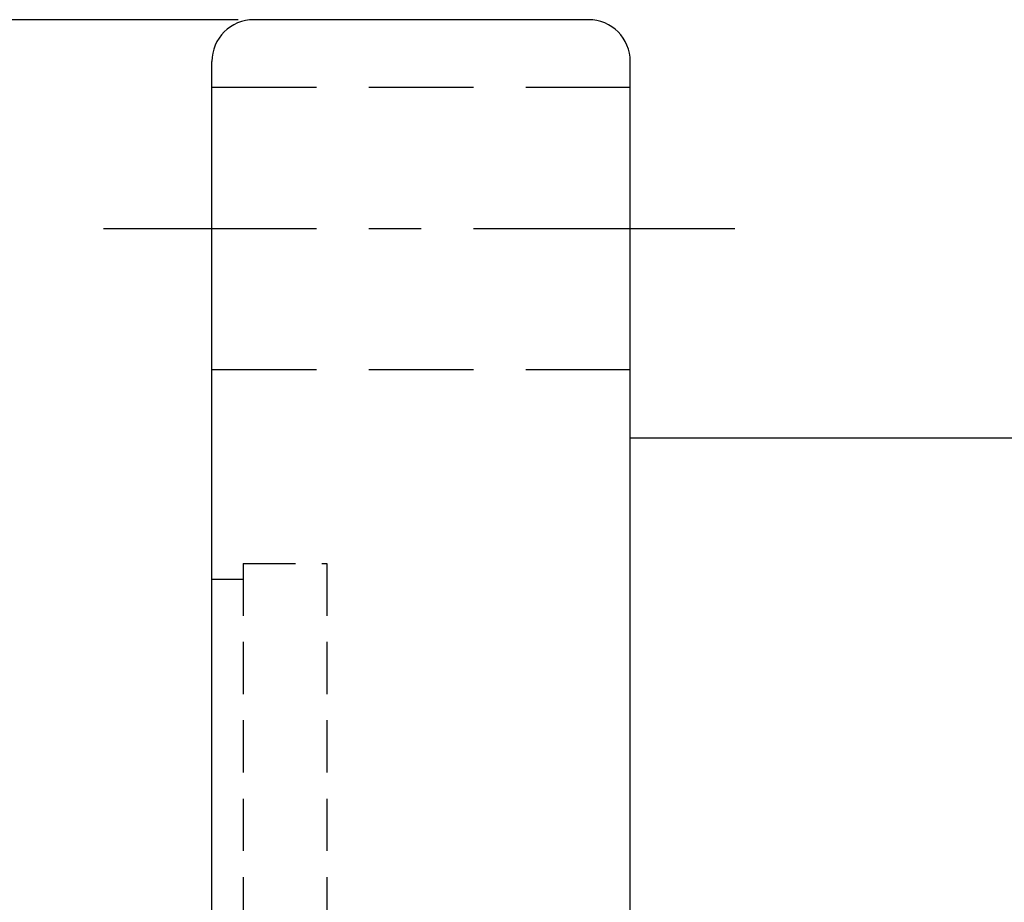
# Model space of a CAD drawing. Extents: x 732 to 1390, y 50 to 540.
# Tile 22 of 40: x 1212 to 1259, y 210 to 252. Entities that reach past the tile are written whole.
import ezdxf

# ---------------------------------------------------------------- set-up
doc = ezdxf.new("R2010")
doc.units = 0
doc.header["$MEASUREMENT"] = 0
for name, pattern in [('CENTER', [2, 1.25, -0.25, 0.25, -0.25]), ('DASHED', [0.75, 0.5, -0.25]), ('HIDDEN', [0.375, 0.25, -0.125])]:
    doc.linetypes.add(name, pattern=pattern)
for name, color, linetype in [('CEN', 1, 'CENTER'), ('DIM', 4, 'CONTINUOUS'), ('HID', 2, 'HIDDEN'), ('OUT', 3, 'CONTINUOUS')]:
    doc.layers.add(name, color=color, linetype=linetype)
doc.styles.add('CHN', font='SIMPLEX.shx', dxfattribs={"width": 0.7, "bigfont": 'CHINESET.shx'})
doc.dimstyles.new('CNS', dxfattribs={"dimscale": 0, "dimtxt": 4, "dimasz": 3, "dimexe": 1, "dimexo": 0.5, "dimgap": 1, "dimtad": 1, "dimdsep": 46, "dimtxsty": 'CHN', "dimcen": 0.09, "dimclrd": 256, "dimclre": 256, "dimclrt": 256, "dimadec": 0, "dimazin": 0, "dimtp": 1, "dimtm": 1, "dimtfac": 0.6, "dimtix": 1, "dimtmove": 2, "dimatfit": 3, "dimfxl": 1, "dimtvp": 0.85, "dimtolj": 1, "dimarcsym": 0})

# ---------------------------------------------------------------- blocks, each defined once
blk = doc.blocks.new('*D26')
at = {"layer": 'DIM', "color": 0, "lineweight": -2, "transparency": 16777216}
for p, q in [((1222.757, 252.275), (1201.589, 252.275)), ((1203.089, 248.525), (1203.089, 111.025)), ((1222.757, 107.275), (1201.589, 107.275))]:
    blk.add_line(p, q, dxfattribs=at)
at = {"layer": 'DIM', "color": 0, "transparency": 16777216}
for points in [[(1202.464, 248.525), (1203.714, 248.525), (1203.089, 252.275)], [(1202.464, 111.025), (1203.714, 111.025), (1203.089, 107.275)]]:
    blk.add_solid(points, dxfattribs=at)
at = {"layer": 'DIM', "color": 0, "transparency": 16777216, "insert": (1199.414, 179.775), "char_height": 5.25, "attachment_point": 5, "rotation": 90, "style": 'CHN'}
blk.add_mtext('\\A1;%%c145', dxfattribs=at)

msp = doc.modelspace()

# ---------------------------------------------------------------- linework, layer by layer
at = {"layer": 'CEN', "color": 7, "linetype": 'CENTER', "ltscale": 10}
msp.add_line((1246.507, 242.275), (1216.33, 242.275), dxfattribs=at)
at = {"layer": 'HID', "color": 7, "linetype": 'DASHED', "ltscale": 10}
for p, q in [((1241.507, 249.025), (1221.507, 249.025)), ((1241.507, 235.525), (1221.507, 235.525))]:
    msp.add_line(p, q, dxfattribs=at)
at = {"layer": 'HID', "color": 7, "ltscale": 10}
for p, q in [((1223.007, 226.275), (1223.007, 133.275)), ((1223.007, 226.275), (1227.007, 226.275)), ((1227.007, 226.275), (1227.007, 133.275)), ((1221.507, 225.525), (1223.007, 225.525))]:
    msp.add_line(p, q, dxfattribs=at)
at = {"layer": 'OUT', "color": 7, "linetype": 'Continuous', "ltscale": 10}
for p, q in [((1239.507, 252.275), (1223.507, 252.275)), ((1221.507, 109.275), (1221.507, 250.275)), ((1241.507, 109.275), (1241.507, 250.275)), ((1241.507, 232.275), (1374.507, 232.275))]:
    msp.add_line(p, q, dxfattribs=at)
for centre, start, end in [((1223.507, 250.275), 90, 180), ((1239.507, 250.275), 0, 90)]:
    msp.add_arc(centre, 2, start, end, dxfattribs=at)

# ---------------------------------------------------------------- dimensions: what is measured, and where the dimension line sits
at = {"layer": 'DIM', "color": 7}
dim = msp.add_linear_dim(base=(1203.089, 107.275), p1=(1223.507, 252.275), p2=(1223.507, 107.275), angle=90, text='%%c<>', dimstyle='CNS', override={"dimscale": 1.5, "dimtxt": 3.5, "dimasz": 2.5, "dimgap": 0.7, "dimclrd": 0, "dimclre": 0, "dimclrt": 0, "dimtmove": 0}, dxfattribs=at)
dim.commit()
dim.dimension.update_dxf_attribs({"geometry": '*D26', "text_midpoint": (1199.414, 179.775)})

doc.saveas('drawing.dxf')
